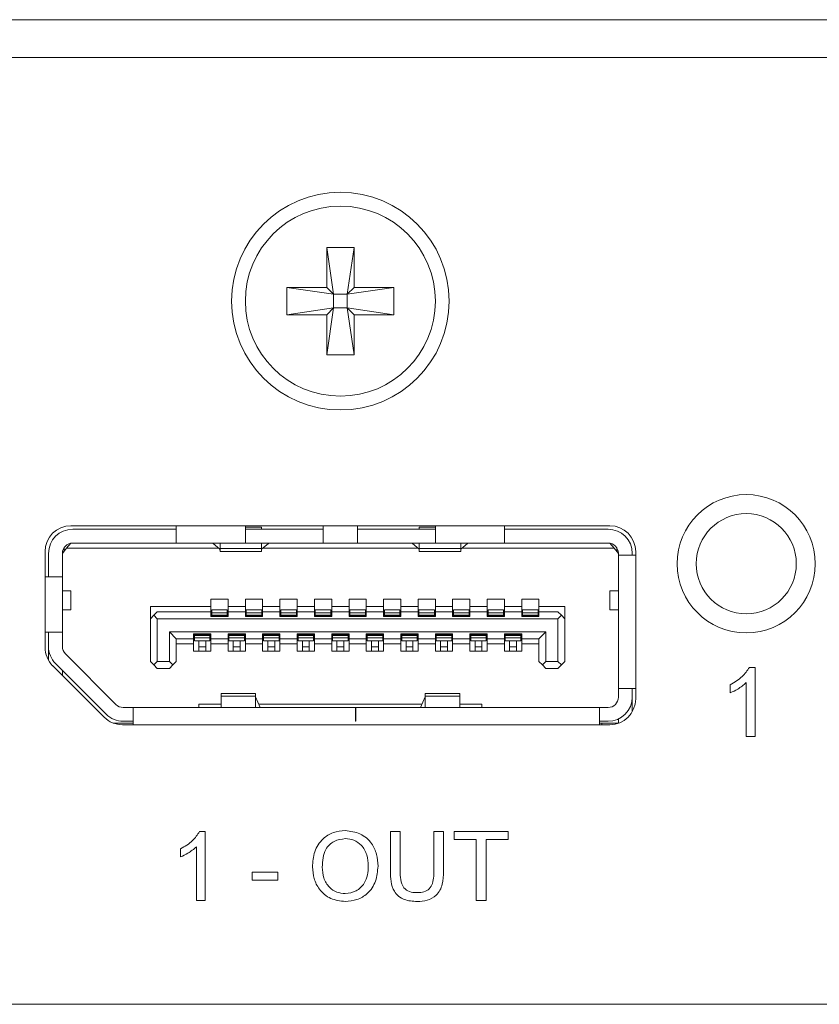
# Model space of a CAD drawing. Header units: millimetres. Extents: x 0 to 1118, y 0 to 864.
# Tile 97 of 256: x 179.61 to 185.4, y 414.03 to 421.15. Entities that reach past the tile are written whole.
import ezdxf

# ---------------------------------------------------------------- set-up
doc = ezdxf.new("R2010")
doc.units = ezdxf.units.MM

msp = doc.modelspace()

# ---------------------------------------------------------------- linework, layer by layer
at = {"color": 7, "linetype": 'Continuous', "lineweight": 15}
for p, q in [((160.8722, 421.1499), (197.1222, 421.1499)), ((160.8722, 420.8762), (197.1222, 420.8762)), ((181.8359, 419.5012), (182.0334, 419.5012)), ((181.8359, 419.2124), (181.8359, 419.5012)), ((181.8359, 419.5012), (181.8853, 419.163)), ((182.0334, 419.5012), (181.984, 419.163)), ((182.0334, 419.5012), (182.0334, 419.2124)), ((181.5472, 419.2124), (181.8359, 419.2124)), ((181.5472, 419.2124), (181.8853, 419.163)), ((181.5472, 419.0149), (181.5472, 419.2124)), ((181.8853, 419.163), (181.8359, 419.2124)), ((181.8853, 419.0643), (181.8853, 419.163)), ((181.8853, 419.163), (181.984, 419.163)), ((182.0334, 419.2124), (181.984, 419.163)), ((182.3222, 419.2124), (181.984, 419.163)), ((181.984, 419.163), (181.984, 419.0643)), ((182.0334, 419.2124), (182.3222, 419.2124)), ((182.3222, 419.2124), (182.3222, 419.0149)), ((181.5472, 419.0149), (181.8853, 419.0643)), ((181.8359, 419.0149), (181.8853, 419.0643)), ((181.8359, 418.7262), (181.8853, 419.0643)), ((181.984, 419.0643), (181.8853, 419.0643)), ((181.984, 419.0643), (182.0334, 419.0149)), ((182.0334, 418.7262), (181.984, 419.0643)), ((182.3222, 419.0149), (181.984, 419.0643)), ((181.8359, 419.0149), (181.5472, 419.0149)), ((181.8359, 418.7262), (181.8359, 419.0149)), ((182.0334, 419.0149), (182.0334, 418.7262)), ((182.3222, 419.0149), (182.0334, 419.0149)), ((182.0334, 418.7262), (181.8359, 418.7262)), ((183.8847, 417.4887), (179.9847, 417.4887)), ((179.9972, 417.4637), (180.7472, 417.4637)), ((180.7472, 417.4887), (180.7472, 417.3637)), ((181.2472, 417.3637), (181.2472, 417.4887)), ((181.3634, 417.4784), (181.2472, 417.4784)), ((181.2472, 417.4637), (181.8097, 417.4637)), ((181.3634, 417.4637), (181.3634, 417.4784)), ((181.8097, 417.4887), (181.8097, 417.3637)), ((182.0597, 417.3637), (182.0597, 417.4887)), ((182.0597, 417.4637), (182.6222, 417.4637)), ((182.5059, 417.4784), (182.5059, 417.4637)), ((182.5059, 417.4784), (182.6222, 417.4784)), ((182.6222, 417.4887), (182.6222, 417.3637)), ((183.1222, 417.3637), (183.1222, 417.4887)), ((183.1222, 417.4637), (183.8722, 417.4637)), ((179.9222, 417.2887), (179.9534, 417.3262)), ((179.9347, 417.3037), (179.9347, 417.3301)), ((179.9534, 417.3262), (179.9836, 417.3624)), ((181.0528, 417.3262), (179.9534, 417.3262)), ((179.9972, 417.3637), (180.7472, 417.3637)), ((181.2472, 417.3637), (180.7472, 417.3637)), ((181.0134, 417.36), (181.0134, 417.3637)), ((181.0622, 417.3181), (181.0134, 417.36)), ((181.0634, 417.3637), (181.0634, 417.3251)), ((181.0634, 417.3251), (181.0634, 417.3012)), ((181.2472, 417.3637), (181.8097, 417.3637)), ((181.3634, 417.3251), (181.3634, 417.3637)), ((181.3634, 417.3012), (181.3634, 417.3251)), ((181.4134, 417.36), (181.3646, 417.3181)), ((182.4953, 417.3262), (181.3741, 417.3262)), ((181.4134, 417.3637), (181.4134, 417.36)), ((182.0597, 417.3637), (181.8097, 417.3637)), ((182.0597, 417.3637), (182.6222, 417.3637)), ((182.4559, 417.36), (182.4559, 417.3637)), ((182.4559, 417.36), (182.5047, 417.3181)), ((182.5059, 417.3637), (182.5059, 417.3251)), ((182.5059, 417.3251), (182.5059, 417.3012)), ((183.1222, 417.3637), (182.6222, 417.3637)), ((182.8059, 417.3251), (182.8059, 417.3637)), ((182.8059, 417.3012), (182.8059, 417.3251)), ((182.8071, 417.3181), (182.8559, 417.36)), ((183.9159, 417.3262), (182.8166, 417.3262)), ((182.8559, 417.3637), (182.8559, 417.36)), ((183.1222, 417.3637), (183.8722, 417.3637)), ((183.8857, 417.3624), (183.9159, 417.3262)), ((183.9159, 417.3262), (183.9472, 417.2887)), ((183.9347, 417.3037), (183.9347, 417.3301)), ((179.7972, 417.3012), (179.7972, 416.6088)), ((179.8222, 417.1187), (179.8222, 417.2887)), ((179.9222, 417.2912), (179.9347, 417.3037)), ((179.9222, 417.2887), (179.9222, 417.1187)), ((181.0634, 417.3012), (181.3634, 417.3012)), ((182.5059, 417.3012), (182.8059, 417.3012)), ((183.9472, 417.2762), (183.9472, 417.2887)), ((183.9472, 416.3112), (183.9472, 417.2762)), ((184.0722, 417.2762), (183.9472, 417.2762)), ((184.0472, 417.2762), (184.0472, 417.2887)), ((184.0722, 416.2362), (184.0722, 417.3012)), ((179.9222, 417.1187), (179.7972, 417.1187)), ((179.9222, 417.1187), (179.9222, 416.7187)), ((179.9847, 417.0174), (179.9222, 417.0174)), ((179.9847, 416.8799), (179.9847, 417.0174)), ((180.9972, 416.9562), (181.1222, 416.9562)), ((180.9972, 416.9037), (180.9972, 416.9562)), ((181.1222, 416.9562), (181.1222, 416.9037)), ((181.2472, 416.9562), (181.3722, 416.9562)), ((181.2472, 416.9037), (181.2472, 416.9562)), ((181.3722, 416.9562), (181.3722, 416.9037)), ((181.4972, 416.9562), (181.6222, 416.9562)), ((181.4972, 416.9037), (181.4972, 416.9562)), ((181.6222, 416.9562), (181.6222, 416.9037)), ((181.7472, 416.9562), (181.8722, 416.9562)), ((181.7472, 416.9037), (181.7472, 416.9562)), ((181.8722, 416.9562), (181.8722, 416.9037)), ((181.9972, 416.9562), (182.1222, 416.9562)), ((181.9972, 416.9037), (181.9972, 416.9562)), ((182.1222, 416.9562), (182.1222, 416.9037)), ((182.2472, 416.9562), (182.3722, 416.9562)), ((182.2472, 416.9037), (182.2472, 416.9562)), ((182.3722, 416.9562), (182.3722, 416.9037)), ((182.4972, 416.9562), (182.6222, 416.9562)), ((182.4972, 416.9037), (182.4972, 416.9562)), ((182.6222, 416.9562), (182.6222, 416.9037)), ((182.7472, 416.9562), (182.8722, 416.9562)), ((182.7472, 416.9037), (182.7472, 416.9562)), ((182.8722, 416.9562), (182.8722, 416.9037)), ((182.9972, 416.9562), (183.1222, 416.9562)), ((182.9972, 416.9037), (182.9972, 416.9562)), ((183.1222, 416.9562), (183.1222, 416.9037)), ((183.2472, 416.9562), (183.3722, 416.9562)), ((183.2472, 416.9037), (183.2472, 416.9562)), ((183.3722, 416.9562), (183.3722, 416.9037)), ((183.8847, 417.0174), (183.8847, 416.8799)), ((183.9472, 417.0174), (183.8847, 417.0174)), ((180.5597, 416.9037), (180.9972, 416.9037)), ((180.5597, 416.9037), (180.5597, 416.8162)), ((180.9972, 416.8662), (180.9972, 416.9037)), ((181.1159, 416.8812), (181.0034, 416.8812)), ((181.0034, 416.8812), (181.0034, 416.859)), ((181.1159, 416.8812), (181.1159, 416.859)), ((181.1222, 416.9037), (181.2472, 416.9037)), ((181.1222, 416.9037), (181.1222, 416.8662)), ((181.2472, 416.8662), (181.2472, 416.9037)), ((181.3659, 416.8812), (181.2534, 416.8812)), ((181.2534, 416.8812), (181.2534, 416.859)), ((181.3659, 416.8812), (181.3659, 416.859)), ((181.3722, 416.9037), (181.4972, 416.9037)), ((181.3722, 416.9037), (181.3722, 416.8662)), ((181.4972, 416.8662), (181.4972, 416.9037)), ((181.6159, 416.8812), (181.5034, 416.8812)), ((181.5034, 416.8812), (181.5034, 416.859)), ((181.6159, 416.8812), (181.6159, 416.859)), ((181.6222, 416.9037), (181.7472, 416.9037)), ((181.6222, 416.9037), (181.6222, 416.8662)), ((181.7472, 416.8662), (181.7472, 416.9037)), ((181.8659, 416.8812), (181.7534, 416.8812)), ((181.7534, 416.8812), (181.7534, 416.859)), ((181.8659, 416.8812), (181.8659, 416.859)), ((181.8722, 416.9037), (181.9972, 416.9037)), ((181.8722, 416.9037), (181.8722, 416.8662)), ((181.9972, 416.8662), (181.9972, 416.9037)), ((182.1159, 416.8812), (182.0034, 416.8812)), ((182.0034, 416.8812), (182.0034, 416.859)), ((182.1159, 416.8812), (182.1159, 416.859)), ((182.1222, 416.9037), (182.2472, 416.9037)), ((182.1222, 416.9037), (182.1222, 416.8662)), ((182.2472, 416.8662), (182.2472, 416.9037)), ((182.3659, 416.8812), (182.2534, 416.8812)), ((182.2534, 416.8812), (182.2534, 416.859)), ((182.3659, 416.8812), (182.3659, 416.859)), ((182.3722, 416.9037), (182.4972, 416.9037)), ((182.3722, 416.9037), (182.3722, 416.8662)), ((182.4972, 416.8662), (182.4972, 416.9037)), ((182.6159, 416.8812), (182.5034, 416.8812)), ((182.5034, 416.8812), (182.5034, 416.859)), ((182.6159, 416.8812), (182.6159, 416.859)), ((182.6222, 416.9037), (182.7472, 416.9037)), ((182.6222, 416.9037), (182.6222, 416.8662)), ((182.7472, 416.8662), (182.7472, 416.9037)), ((182.8659, 416.8812), (182.7534, 416.8812)), ((182.7534, 416.8812), (182.7534, 416.859)), ((182.8659, 416.8812), (182.8659, 416.859)), ((182.8722, 416.9037), (182.9972, 416.9037)), ((182.8722, 416.9037), (182.8722, 416.8662)), ((182.9972, 416.8662), (182.9972, 416.9037)), ((183.1159, 416.8812), (183.0034, 416.8812)), ((183.0034, 416.8812), (183.0034, 416.859)), ((183.1159, 416.8812), (183.1159, 416.859)), ((183.1222, 416.9037), (183.2472, 416.9037)), ((183.1222, 416.9037), (183.1222, 416.8662)), ((183.2472, 416.8662), (183.2472, 416.9037)), ((183.3659, 416.8812), (183.2534, 416.8812)), ((183.2534, 416.8812), (183.2534, 416.859)), ((183.3659, 416.8812), (183.3659, 416.859)), ((183.3722, 416.9037), (183.5597, 416.9037)), ((183.3722, 416.9037), (183.3722, 416.8662)), ((183.5597, 416.9037), (183.5597, 416.8162)), ((179.9222, 416.8799), (179.9847, 416.8799)), ((180.5597, 416.8162), (180.5847, 416.8412)), ((180.5597, 416.5062), (180.5597, 416.8162)), ((180.6097, 416.8662), (180.5847, 416.8412)), ((180.5847, 416.8412), (180.6097, 416.8162)), ((180.9972, 416.8662), (180.6097, 416.8662)), ((180.6097, 416.8162), (180.6097, 416.5062)), ((183.5097, 416.8162), (180.6097, 416.8162)), ((180.9972, 416.8312), (180.9972, 416.8662)), ((181.1222, 416.8312), (180.9972, 416.8312)), ((181.0034, 416.859), (181.0034, 416.8418)), ((181.0034, 416.8418), (181.0034, 416.8387)), ((181.0034, 416.8387), (181.0034, 416.8312)), ((181.1159, 416.859), (181.1159, 416.8418)), ((181.1159, 416.8418), (181.1159, 416.8387)), ((181.1159, 416.8387), (181.1159, 416.8312)), ((181.1222, 416.8662), (181.1222, 416.8312)), ((181.2472, 416.8662), (181.1222, 416.8662)), ((181.2472, 416.8312), (181.2472, 416.8662)), ((181.3722, 416.8312), (181.2472, 416.8312)), ((181.2534, 416.859), (181.2534, 416.8418)), ((181.2534, 416.8418), (181.2534, 416.8387)), ((181.2534, 416.8387), (181.2534, 416.8312)), ((181.3659, 416.859), (181.3659, 416.8418)), ((181.3659, 416.8418), (181.3659, 416.8387)), ((181.3659, 416.8387), (181.3659, 416.8312)), ((181.3722, 416.8662), (181.3722, 416.8312)), ((181.4972, 416.8662), (181.3722, 416.8662)), ((181.4972, 416.8312), (181.4972, 416.8662)), ((181.6222, 416.8312), (181.4972, 416.8312)), ((181.5034, 416.859), (181.5034, 416.8418)), ((181.5034, 416.8418), (181.5034, 416.8387)), ((181.5034, 416.8387), (181.5034, 416.8312)), ((181.6159, 416.859), (181.6159, 416.8418)), ((181.6159, 416.8418), (181.6159, 416.8387)), ((181.6159, 416.8387), (181.6159, 416.8312)), ((181.6222, 416.8662), (181.6222, 416.8312)), ((181.7472, 416.8662), (181.6222, 416.8662)), ((181.7472, 416.8312), (181.7472, 416.8662)), ((181.8722, 416.8312), (181.7472, 416.8312)), ((181.7534, 416.859), (181.7534, 416.8418)), ((181.7534, 416.8418), (181.7534, 416.8387)), ((181.7534, 416.8387), (181.7534, 416.8312)), ((181.8659, 416.859), (181.8659, 416.8418)), ((181.8659, 416.8418), (181.8659, 416.8387)), ((181.8659, 416.8387), (181.8659, 416.8312)), ((181.8722, 416.8662), (181.8722, 416.8312)), ((181.9972, 416.8662), (181.8722, 416.8662)), ((181.9972, 416.8312), (181.9972, 416.8662)), ((182.1222, 416.8312), (181.9972, 416.8312)), ((182.0034, 416.859), (182.0034, 416.8418)), ((182.0034, 416.8418), (182.0034, 416.8387)), ((182.0034, 416.8387), (182.0034, 416.8312)), ((182.1159, 416.859), (182.1159, 416.8418)), ((182.1159, 416.8418), (182.1159, 416.8387)), ((182.1159, 416.8387), (182.1159, 416.8312)), ((182.1222, 416.8662), (182.1222, 416.8312)), ((182.2472, 416.8662), (182.1222, 416.8662)), ((182.2472, 416.8312), (182.2472, 416.8662)), ((182.3722, 416.8312), (182.2472, 416.8312)), ((182.2534, 416.859), (182.2534, 416.8418)), ((182.2534, 416.8418), (182.2534, 416.8387)), ((182.2534, 416.8387), (182.2534, 416.8312)), ((182.3659, 416.859), (182.3659, 416.8418)), ((182.3659, 416.8418), (182.3659, 416.8387)), ((182.3659, 416.8387), (182.3659, 416.8312)), ((182.3722, 416.8662), (182.3722, 416.8312)), ((182.4972, 416.8662), (182.3722, 416.8662)), ((182.4972, 416.8312), (182.4972, 416.8662)), ((182.6222, 416.8312), (182.4972, 416.8312)), ((182.5034, 416.859), (182.5034, 416.8418)), ((182.5034, 416.8418), (182.5034, 416.8387)), ((182.5034, 416.8387), (182.5034, 416.8312)), ((182.6159, 416.859), (182.6159, 416.8418)), ((182.6159, 416.8418), (182.6159, 416.8387)), ((182.6159, 416.8387), (182.6159, 416.8312)), ((182.6222, 416.8662), (182.6222, 416.8312)), ((182.7472, 416.8662), (182.6222, 416.8662)), ((182.7472, 416.8312), (182.7472, 416.8662)), ((182.8722, 416.8312), (182.7472, 416.8312)), ((182.7534, 416.859), (182.7534, 416.8418)), ((182.7534, 416.8418), (182.7534, 416.8387)), ((182.7534, 416.8387), (182.7534, 416.8312)), ((182.8659, 416.859), (182.8659, 416.8418)), ((182.8659, 416.8418), (182.8659, 416.8387)), ((182.8659, 416.8387), (182.8659, 416.8312)), ((182.8722, 416.8662), (182.8722, 416.8312)), ((182.9972, 416.8662), (182.8722, 416.8662)), ((182.9972, 416.8312), (182.9972, 416.8662)), ((183.1222, 416.8312), (182.9972, 416.8312)), ((183.0034, 416.859), (183.0034, 416.8418)), ((183.0034, 416.8418), (183.0034, 416.8387)), ((183.0034, 416.8387), (183.0034, 416.8312)), ((183.1159, 416.859), (183.1159, 416.8418)), ((183.1159, 416.8418), (183.1159, 416.8387)), ((183.1159, 416.8387), (183.1159, 416.8312)), ((183.1222, 416.8662), (183.1222, 416.8312)), ((183.2472, 416.8662), (183.1222, 416.8662)), ((183.2472, 416.8312), (183.2472, 416.8662)), ((183.3722, 416.8312), (183.2472, 416.8312)), ((183.2534, 416.859), (183.2534, 416.8418)), ((183.2534, 416.8418), (183.2534, 416.8387)), ((183.2534, 416.8387), (183.2534, 416.8312)), ((183.3659, 416.859), (183.3659, 416.8418)), ((183.3659, 416.8418), (183.3659, 416.8387)), ((183.3659, 416.8387), (183.3659, 416.8312)), ((183.3722, 416.8662), (183.3722, 416.8312)), ((183.5097, 416.8662), (183.3722, 416.8662)), ((183.5347, 416.8412), (183.5097, 416.8662)), ((183.5097, 416.8162), (183.5347, 416.8412)), ((183.5097, 416.8162), (183.5097, 416.5062)), ((183.5347, 416.8412), (183.5597, 416.8162)), ((183.5597, 416.8162), (183.5597, 416.5062)), ((183.8847, 416.8799), (183.9472, 416.8799)), ((179.7972, 416.7187), (179.9222, 416.7187)), ((179.8222, 416.7187), (179.8222, 416.6147)), ((179.9222, 416.6147), (179.9222, 416.7187)), ((180.6972, 416.7212), (180.7472, 416.6712)), ((180.6972, 416.7212), (183.4222, 416.7212)), ((180.6972, 416.5062), (180.6972, 416.7212)), ((180.7472, 416.6712), (180.8722, 416.6712)), ((180.7472, 416.6712), (180.7472, 416.5062)), ((180.8722, 416.7062), (180.9972, 416.7062)), ((180.8722, 416.6712), (180.8722, 416.7062)), ((180.8722, 416.6337), (180.8722, 416.6712)), ((180.8784, 416.7062), (180.8784, 416.6987)), ((180.8784, 416.6987), (180.8784, 416.6955)), ((180.8784, 416.6955), (180.8784, 416.6784)), ((180.8784, 416.6784), (180.8784, 416.6562)), ((180.9909, 416.7062), (180.9909, 416.6987)), ((180.9909, 416.6987), (180.9909, 416.6955)), ((180.9909, 416.6955), (180.9909, 416.6784)), ((180.9909, 416.6784), (180.9909, 416.6562)), ((180.9972, 416.7062), (180.9972, 416.6712)), ((180.9972, 416.6712), (181.1222, 416.6712)), ((180.9972, 416.6712), (180.9972, 416.6337)), ((181.1222, 416.7062), (181.2472, 416.7062)), ((181.1222, 416.6712), (181.1222, 416.7062)), ((181.1222, 416.6337), (181.1222, 416.6712)), ((181.1284, 416.7062), (181.1284, 416.6987)), ((181.1284, 416.6987), (181.1284, 416.6955)), ((181.1284, 416.6955), (181.1284, 416.6784)), ((181.1284, 416.6784), (181.1284, 416.6562)), ((181.2409, 416.7062), (181.2409, 416.6987)), ((181.2409, 416.6987), (181.2409, 416.6955)), ((181.2409, 416.6955), (181.2409, 416.6784)), ((181.2409, 416.6784), (181.2409, 416.6562)), ((181.2472, 416.7062), (181.2472, 416.6712)), ((181.2472, 416.6712), (181.3722, 416.6712)), ((181.2472, 416.6712), (181.2472, 416.6337)), ((181.3722, 416.7062), (181.4972, 416.7062)), ((181.3722, 416.6712), (181.3722, 416.7062)), ((181.3722, 416.6337), (181.3722, 416.6712)), ((181.3784, 416.7062), (181.3784, 416.6987)), ((181.3784, 416.6987), (181.3784, 416.6955)), ((181.3784, 416.6955), (181.3784, 416.6784)), ((181.3784, 416.6784), (181.3784, 416.6562)), ((181.4909, 416.7062), (181.4909, 416.6987)), ((181.4909, 416.6987), (181.4909, 416.6955)), ((181.4909, 416.6955), (181.4909, 416.6784)), ((181.4909, 416.6784), (181.4909, 416.6562)), ((181.4972, 416.7062), (181.4972, 416.6712)), ((181.4972, 416.6712), (181.6222, 416.6712)), ((181.4972, 416.6712), (181.4972, 416.6337)), ((181.6222, 416.7062), (181.7472, 416.7062)), ((181.6222, 416.6712), (181.6222, 416.7062)), ((181.6222, 416.6337), (181.6222, 416.6712)), ((181.6284, 416.7062), (181.6284, 416.6987)), ((181.6284, 416.6987), (181.6284, 416.6955)), ((181.6284, 416.6955), (181.6284, 416.6784)), ((181.6284, 416.6784), (181.6284, 416.6562)), ((181.7409, 416.7062), (181.7409, 416.6987)), ((181.7409, 416.6987), (181.7409, 416.6955)), ((181.7409, 416.6955), (181.7409, 416.6784)), ((181.7409, 416.6784), (181.7409, 416.6562)), ((181.7472, 416.7062), (181.7472, 416.6712)), ((181.7472, 416.6712), (181.8722, 416.6712)), ((181.7472, 416.6712), (181.7472, 416.6337)), ((181.8722, 416.7062), (181.9972, 416.7062)), ((181.8722, 416.6712), (181.8722, 416.7062)), ((181.8722, 416.6337), (181.8722, 416.6712)), ((181.8784, 416.7062), (181.8784, 416.6987)), ((181.8784, 416.6987), (181.8784, 416.6955)), ((181.8784, 416.6955), (181.8784, 416.6784)), ((181.8784, 416.6784), (181.8784, 416.6562)), ((181.9909, 416.7062), (181.9909, 416.6987)), ((181.9909, 416.6987), (181.9909, 416.6955)), ((181.9909, 416.6955), (181.9909, 416.6784)), ((181.9909, 416.6784), (181.9909, 416.6562)), ((181.9972, 416.7062), (181.9972, 416.6712)), ((181.9972, 416.6712), (182.1222, 416.6712)), ((181.9972, 416.6712), (181.9972, 416.6337)), ((182.1222, 416.7062), (182.2472, 416.7062)), ((182.1222, 416.6712), (182.1222, 416.7062)), ((182.1222, 416.6337), (182.1222, 416.6712)), ((182.1284, 416.7062), (182.1284, 416.6987)), ((182.1284, 416.6987), (182.1284, 416.6955)), ((182.1284, 416.6955), (182.1284, 416.6784)), ((182.1284, 416.6784), (182.1284, 416.6562)), ((182.2409, 416.7062), (182.2409, 416.6987)), ((182.2409, 416.6987), (182.2409, 416.6955)), ((182.2409, 416.6955), (182.2409, 416.6784)), ((182.2409, 416.6784), (182.2409, 416.6562)), ((182.2472, 416.7062), (182.2472, 416.6712)), ((182.2472, 416.6712), (182.3722, 416.6712)), ((182.2472, 416.6712), (182.2472, 416.6337)), ((182.3722, 416.7062), (182.4972, 416.7062)), ((182.3722, 416.6712), (182.3722, 416.7062)), ((182.3722, 416.6337), (182.3722, 416.6712)), ((182.3784, 416.7062), (182.3784, 416.6987)), ((182.3784, 416.6987), (182.3784, 416.6955)), ((182.3784, 416.6955), (182.3784, 416.6784)), ((182.3784, 416.6784), (182.3784, 416.6562)), ((182.4909, 416.7062), (182.4909, 416.6987)), ((182.4909, 416.6987), (182.4909, 416.6955)), ((182.4909, 416.6955), (182.4909, 416.6784)), ((182.4909, 416.6784), (182.4909, 416.6562)), ((182.4972, 416.7062), (182.4972, 416.6712)), ((182.4972, 416.6712), (182.6222, 416.6712)), ((182.4972, 416.6712), (182.4972, 416.6337)), ((182.6222, 416.7062), (182.7472, 416.7062)), ((182.6222, 416.6712), (182.6222, 416.7062)), ((182.6222, 416.6337), (182.6222, 416.6712)), ((182.6284, 416.7062), (182.6284, 416.6987)), ((182.6284, 416.6987), (182.6284, 416.6955)), ((182.6284, 416.6955), (182.6284, 416.6784)), ((182.6284, 416.6784), (182.6284, 416.6562)), ((182.7409, 416.7062), (182.7409, 416.6987)), ((182.7409, 416.6987), (182.7409, 416.6955)), ((182.7409, 416.6955), (182.7409, 416.6784)), ((182.7409, 416.6784), (182.7409, 416.6562)), ((182.7472, 416.7062), (182.7472, 416.6712)), ((182.7472, 416.6712), (182.8722, 416.6712)), ((182.7472, 416.6712), (182.7472, 416.6337)), ((182.8722, 416.7062), (182.9972, 416.7062)), ((182.8722, 416.6712), (182.8722, 416.7062)), ((182.8722, 416.6337), (182.8722, 416.6712)), ((182.8784, 416.7062), (182.8784, 416.6987)), ((182.8784, 416.6987), (182.8784, 416.6955)), ((182.8784, 416.6955), (182.8784, 416.6784)), ((182.8784, 416.6784), (182.8784, 416.6562)), ((182.9909, 416.7062), (182.9909, 416.6987)), ((182.9909, 416.6987), (182.9909, 416.6955)), ((182.9909, 416.6955), (182.9909, 416.6784)), ((182.9909, 416.6784), (182.9909, 416.6562)), ((182.9972, 416.7062), (182.9972, 416.6712)), ((182.9972, 416.6712), (183.1222, 416.6712)), ((182.9972, 416.6712), (182.9972, 416.6337)), ((183.1222, 416.7062), (183.2472, 416.7062)), ((183.1222, 416.6712), (183.1222, 416.7062)), ((183.1222, 416.6337), (183.1222, 416.6712)), ((183.1284, 416.7062), (183.1284, 416.6987)), ((183.1284, 416.6987), (183.1284, 416.6955)), ((183.1284, 416.6955), (183.1284, 416.6784)), ((183.1284, 416.6784), (183.1284, 416.6562)), ((183.2409, 416.7062), (183.2409, 416.6987)), ((183.2409, 416.6987), (183.2409, 416.6955)), ((183.2409, 416.6955), (183.2409, 416.6784)), ((183.2409, 416.6784), (183.2409, 416.6562)), ((183.2472, 416.7062), (183.2472, 416.6712)), ((183.2472, 416.6712), (183.3722, 416.6712)), ((183.2472, 416.6712), (183.2472, 416.6337)), ((183.3722, 416.6712), (183.4222, 416.7212)), ((183.3722, 416.5062), (183.3722, 416.6712)), ((183.4222, 416.7212), (183.4222, 416.5062)), ((179.8222, 416.5153), (179.8222, 416.5987)), ((180.8722, 416.6337), (180.7472, 416.6337)), ((180.8722, 416.5812), (180.8722, 416.6337)), ((180.9909, 416.6562), (180.8784, 416.6562)), ((180.9097, 416.6562), (180.9097, 416.6116)), ((180.9097, 416.6116), (180.9097, 416.5812)), ((180.9597, 416.6562), (180.9597, 416.6116)), ((180.9597, 416.6116), (180.9597, 416.5812)), ((181.1222, 416.6337), (180.9972, 416.6337)), ((180.9972, 416.6337), (180.9972, 416.5812)), ((181.1222, 416.5812), (181.1222, 416.6337)), ((181.2409, 416.6562), (181.1284, 416.6562)), ((181.1597, 416.6562), (181.1597, 416.6116)), ((181.1597, 416.6116), (181.1597, 416.5812)), ((181.2097, 416.6562), (181.2097, 416.6116)), ((181.2097, 416.6116), (181.2097, 416.5812)), ((181.3722, 416.6337), (181.2472, 416.6337)), ((181.2472, 416.6337), (181.2472, 416.5812)), ((181.3722, 416.5812), (181.3722, 416.6337)), ((181.4909, 416.6562), (181.3784, 416.6562)), ((181.4097, 416.6562), (181.4097, 416.6116)), ((181.4097, 416.6116), (181.4097, 416.5812)), ((181.4597, 416.6562), (181.4597, 416.6116)), ((181.4597, 416.6116), (181.4597, 416.5812)), ((181.6222, 416.6337), (181.4972, 416.6337)), ((181.4972, 416.6337), (181.4972, 416.5812)), ((181.6222, 416.5812), (181.6222, 416.6337)), ((181.7409, 416.6562), (181.6284, 416.6562)), ((181.6597, 416.6562), (181.6597, 416.6116)), ((181.6597, 416.6116), (181.6597, 416.5812)), ((181.7097, 416.6562), (181.7097, 416.6116)), ((181.7097, 416.6116), (181.7097, 416.5812)), ((181.8722, 416.6337), (181.7472, 416.6337)), ((181.7472, 416.6337), (181.7472, 416.5812)), ((181.8722, 416.5812), (181.8722, 416.6337)), ((181.9909, 416.6562), (181.8784, 416.6562)), ((181.9097, 416.6562), (181.9097, 416.6116)), ((181.9097, 416.6116), (181.9097, 416.5812)), ((181.9597, 416.6562), (181.9597, 416.6116)), ((181.9597, 416.6116), (181.9597, 416.5812)), ((182.1222, 416.6337), (181.9972, 416.6337)), ((181.9972, 416.6337), (181.9972, 416.5812)), ((182.1222, 416.5812), (182.1222, 416.6337)), ((182.2409, 416.6562), (182.1284, 416.6562)), ((182.1597, 416.6562), (182.1597, 416.6116)), ((182.1597, 416.6116), (182.1597, 416.5812)), ((182.2097, 416.6562), (182.2097, 416.6116)), ((182.2097, 416.6116), (182.2097, 416.5812)), ((182.3722, 416.6337), (182.2472, 416.6337)), ((182.2472, 416.6337), (182.2472, 416.5812)), ((182.3722, 416.5812), (182.3722, 416.6337)), ((182.4909, 416.6562), (182.3784, 416.6562)), ((182.4097, 416.6562), (182.4097, 416.6116)), ((182.4097, 416.6116), (182.4097, 416.5812)), ((182.4597, 416.6562), (182.4597, 416.6116)), ((182.4597, 416.6116), (182.4597, 416.5812)), ((182.6222, 416.6337), (182.4972, 416.6337)), ((182.4972, 416.6337), (182.4972, 416.5812)), ((182.6222, 416.5812), (182.6222, 416.6337)), ((182.7409, 416.6562), (182.6284, 416.6562)), ((182.6597, 416.6562), (182.6597, 416.6116)), ((182.6597, 416.6116), (182.6597, 416.5812)), ((182.7097, 416.6562), (182.7097, 416.6116)), ((182.7097, 416.6116), (182.7097, 416.5812)), ((182.8722, 416.6337), (182.7472, 416.6337)), ((182.7472, 416.6337), (182.7472, 416.5812)), ((182.8722, 416.5812), (182.8722, 416.6337)), ((182.9909, 416.6562), (182.8784, 416.6562)), ((182.9097, 416.6562), (182.9097, 416.6116)), ((182.9097, 416.6116), (182.9097, 416.5812)), ((182.9597, 416.6562), (182.9597, 416.6116)), ((182.9597, 416.6116), (182.9597, 416.5812)), ((183.1222, 416.6337), (182.9972, 416.6337)), ((182.9972, 416.6337), (182.9972, 416.5812)), ((183.1222, 416.5812), (183.1222, 416.6337)), ((183.2409, 416.6562), (183.1284, 416.6562)), ((183.1597, 416.6562), (183.1597, 416.6116)), ((183.1597, 416.6116), (183.1597, 416.5812)), ((183.2097, 416.6562), (183.2097, 416.6116)), ((183.2097, 416.6116), (183.2097, 416.5812)), ((183.3722, 416.6337), (183.2472, 416.6337)), ((183.2472, 416.6337), (183.2472, 416.5812)), ((180.3102, 416.1956), (179.9441, 416.5617)), ((180.9972, 416.5812), (180.8722, 416.5812)), ((181.2472, 416.5812), (181.1222, 416.5812)), ((181.4972, 416.5812), (181.3722, 416.5812)), ((181.7472, 416.5812), (181.6222, 416.5812)), ((181.9972, 416.5812), (181.8722, 416.5812)), ((182.2472, 416.5812), (182.1222, 416.5812)), ((182.4972, 416.5812), (182.3722, 416.5812)), ((182.7472, 416.5812), (182.6222, 416.5812)), ((182.9972, 416.5812), (182.8722, 416.5812)), ((183.2472, 416.5812), (183.1222, 416.5812)), ((180.2247, 416.1036), (179.8521, 416.4763)), ((180.2395, 416.1249), (179.8734, 416.491)), ((180.5847, 416.4812), (180.5597, 416.5062)), ((180.5847, 416.4812), (180.6097, 416.5062)), ((180.6097, 416.4562), (180.5847, 416.4812)), ((180.6097, 416.5062), (180.6972, 416.5062)), ((180.6097, 416.4562), (180.6972, 416.4562)), ((180.7222, 416.4812), (180.6972, 416.5062)), ((180.7222, 416.4812), (180.6972, 416.4562)), ((180.7222, 416.4812), (180.7472, 416.5062)), ((183.3972, 416.4812), (183.3722, 416.5062)), ((183.3972, 416.4812), (183.4222, 416.5062)), ((183.4222, 416.4562), (183.3972, 416.4812)), ((183.5097, 416.5062), (183.4222, 416.5062)), ((183.4222, 416.4562), (183.5097, 416.4562)), ((183.5097, 416.5062), (183.5347, 416.4812)), ((183.5097, 416.4562), (183.5347, 416.4812)), ((183.5347, 416.4812), (183.5597, 416.5062)), ((179.9222, 416.4422), (179.9222, 416.4062)), ((183.9472, 416.3112), (184.0722, 416.3112)), ((183.9472, 416.3112), (183.9472, 416.2487)), ((184.0472, 416.3112), (184.0472, 416.2487)), ((181.3209, 416.2737), (181.0709, 416.2737)), ((181.0709, 416.2737), (181.0709, 416.2563)), ((181.0709, 416.2563), (181.0709, 416.1737)), ((181.3209, 416.2563), (181.3209, 416.2737)), ((181.3209, 416.1737), (181.3209, 416.2563)), ((181.3209, 416.2509), (181.3538, 416.1737)), ((182.5155, 416.1737), (182.5484, 416.2509)), ((182.7984, 416.2737), (182.5484, 416.2737)), ((182.5484, 416.2737), (182.5484, 416.2563)), ((182.5484, 416.2563), (182.5484, 416.1737)), ((182.7984, 416.2563), (182.7984, 416.2737)), ((182.7984, 416.1737), (182.7984, 416.2563)), ((184.0472, 416.2487), (184.0472, 416.1426)), ((180.4347, 416.1737), (180.3632, 416.1737)), ((180.4347, 416.1737), (182.0447, 416.1737)), ((180.4347, 416.1737), (180.4347, 416.0487)), ((180.9097, 416.1737), (180.9097, 416.1987)), ((180.9097, 416.1987), (181.0709, 416.1987)), ((181.3431, 416.1987), (182.5262, 416.1987)), ((182.0447, 416.0737), (182.0447, 416.1737)), ((182.0447, 416.1737), (182.0472, 416.1737)), ((182.0472, 416.1737), (183.8097, 416.1737)), ((182.0472, 416.1737), (182.0472, 416.0737)), ((182.7984, 416.1987), (182.9597, 416.1987)), ((182.9597, 416.1987), (182.9597, 416.1737)), ((183.8097, 416.0487), (183.8097, 416.1737)), ((183.8097, 416.1737), (183.8722, 416.1737)), ((180.29, 416.0612), (180.4347, 416.0612)), ((180.3573, 416.0487), (183.8847, 416.0487)), ((180.3632, 416.0737), (180.4347, 416.0737)), ((182.0472, 416.0737), (182.0447, 416.0737)), ((183.8722, 416.0737), (183.8097, 416.0737)), ((183.8097, 416.0612), (183.8272, 416.0612)), ((183.8272, 416.0487), (183.8272, 416.0612)), ((183.9347, 416.0612), (183.8272, 416.0612)), ((183.9347, 416.0612), (183.9347, 416.0555)), ((183.9347, 416.0612), (183.9472, 416.0612)), ((183.9472, 416.0594), (183.9472, 416.0906)), ((160.8722, 414.0262), (197.1222, 414.0262))]:
    msp.add_line(p, q, dxfattribs=at)
at = {"color": 9, "linetype": 'Continuous', "lineweight": 0}
for p, q in [((181.3634, 417.3251), (181.0634, 417.3251)), ((182.8059, 417.3251), (182.5059, 417.3251)), ((181.1159, 416.859), (181.0034, 416.859)), ((181.1159, 416.8418), (181.0034, 416.8418)), ((181.1159, 416.8387), (181.0034, 416.8387)), ((181.3659, 416.859), (181.2534, 416.859)), ((181.3659, 416.8418), (181.2534, 416.8418)), ((181.3659, 416.8387), (181.2534, 416.8387)), ((181.6159, 416.859), (181.5034, 416.859)), ((181.6159, 416.8418), (181.5034, 416.8418)), ((181.6159, 416.8387), (181.5034, 416.8387)), ((181.8659, 416.859), (181.7534, 416.859)), ((181.8659, 416.8418), (181.7534, 416.8418)), ((181.8659, 416.8387), (181.7534, 416.8387)), ((182.1159, 416.859), (182.0034, 416.859)), ((182.1159, 416.8418), (182.0034, 416.8418)), ((182.1159, 416.8387), (182.0034, 416.8387)), ((182.3659, 416.859), (182.2534, 416.859)), ((182.3659, 416.8418), (182.2534, 416.8418)), ((182.3659, 416.8387), (182.2534, 416.8387)), ((182.6159, 416.859), (182.5034, 416.859)), ((182.6159, 416.8418), (182.5034, 416.8418)), ((182.6159, 416.8387), (182.5034, 416.8387)), ((182.8659, 416.859), (182.7534, 416.859)), ((182.8659, 416.8418), (182.7534, 416.8418)), ((182.8659, 416.8387), (182.7534, 416.8387)), ((183.1159, 416.859), (183.0034, 416.859)), ((183.1159, 416.8418), (183.0034, 416.8418)), ((183.1159, 416.8387), (183.0034, 416.8387)), ((183.3659, 416.859), (183.2534, 416.859)), ((183.3659, 416.8418), (183.2534, 416.8418)), ((183.3659, 416.8387), (183.2534, 416.8387)), ((180.8784, 416.6987), (180.9909, 416.6987)), ((180.9909, 416.6955), (180.8784, 416.6955)), ((180.9909, 416.6784), (180.8784, 416.6784)), ((181.1284, 416.6987), (181.2409, 416.6987)), ((181.2409, 416.6955), (181.1284, 416.6955)), ((181.2409, 416.6784), (181.1284, 416.6784)), ((181.3784, 416.6987), (181.4909, 416.6987)), ((181.4909, 416.6955), (181.3784, 416.6955)), ((181.4909, 416.6784), (181.3784, 416.6784)), ((181.6284, 416.6987), (181.7409, 416.6987)), ((181.7409, 416.6955), (181.6284, 416.6955)), ((181.7409, 416.6784), (181.6284, 416.6784)), ((181.8784, 416.6987), (181.9909, 416.6987)), ((181.9909, 416.6955), (181.8784, 416.6955)), ((181.9909, 416.6784), (181.8784, 416.6784)), ((182.1284, 416.6987), (182.2409, 416.6987)), ((182.2409, 416.6955), (182.1284, 416.6955)), ((182.2409, 416.6784), (182.1284, 416.6784)), ((182.3784, 416.6987), (182.4909, 416.6987)), ((182.4909, 416.6955), (182.3784, 416.6955)), ((182.4909, 416.6784), (182.3784, 416.6784)), ((182.6284, 416.6987), (182.7409, 416.6987)), ((182.7409, 416.6955), (182.6284, 416.6955)), ((182.7409, 416.6784), (182.6284, 416.6784)), ((182.8784, 416.6987), (182.9909, 416.6987)), ((182.9909, 416.6955), (182.8784, 416.6955)), ((182.9909, 416.6784), (182.8784, 416.6784)), ((183.1284, 416.6987), (183.2409, 416.6987)), ((183.2409, 416.6955), (183.1284, 416.6955)), ((183.2409, 416.6784), (183.1284, 416.6784)), ((179.8229, 416.5987), (179.8222, 416.5987)), ((180.9597, 416.6116), (180.9097, 416.6116)), ((181.2097, 416.6116), (181.1597, 416.6116)), ((181.4597, 416.6116), (181.4097, 416.6116)), ((181.7097, 416.6116), (181.6597, 416.6116)), ((181.9597, 416.6116), (181.9097, 416.6116)), ((182.2097, 416.6116), (182.1597, 416.6116)), ((182.4597, 416.6116), (182.4097, 416.6116)), ((182.7097, 416.6116), (182.6597, 416.6116)), ((182.9597, 416.6116), (182.9097, 416.6116)), ((183.2097, 416.6116), (183.1597, 416.6116)), ((184.895, 416.4637), (184.9363, 416.4637)), ((184.9363, 416.4637), (184.9363, 415.9637)), ((184.7568, 416.2796), (184.7568, 416.3387)), ((184.8722, 415.9637), (184.8722, 416.3533)), ((181.0709, 416.2563), (181.3209, 416.2563)), ((182.5484, 416.2563), (182.7984, 416.2563)), ((184.9363, 415.9637), (184.8722, 415.9637)), ((180.9158, 415.2762), (180.9571, 415.2762)), ((180.9571, 415.2762), (180.9571, 414.7762)), ((182.2968, 415.2762), (182.3674, 415.2762)), ((182.2968, 414.9885), (182.2968, 415.2762)), ((182.3674, 415.2762), (182.3674, 414.9918)), ((182.611, 415.2762), (182.6815, 415.2762)), ((182.611, 414.9918), (182.611, 415.2762)), ((182.6815, 415.2762), (182.6815, 414.9885)), ((182.7584, 415.2762), (183.1494, 415.2762)), ((182.7584, 415.2185), (182.7584, 415.2762)), ((183.1494, 415.2762), (183.1494, 415.2185)), ((182.9186, 415.2185), (182.7584, 415.2185)), ((182.9186, 414.7762), (182.9186, 415.2185)), ((183.1494, 415.2185), (182.9892, 415.2185)), ((182.9892, 415.2185), (182.9892, 414.7762)), ((180.7776, 415.0921), (180.7776, 415.1512)), ((180.893, 414.7762), (180.893, 415.1658)), ((181.2968, 414.9813), (181.4827, 414.9813)), ((181.2968, 414.9236), (181.2968, 414.9813)), ((181.4827, 414.9813), (181.4827, 414.9236)), ((181.4827, 414.9236), (181.2968, 414.9236)), ((180.9571, 414.7762), (180.893, 414.7762)), ((182.9892, 414.7762), (182.9186, 414.7762))]:
    msp.add_line(p, q, dxfattribs=at)
at = {"color": 7, "linetype": 'Continuous', "lineweight": 15}
for centre, radius in [((181.9347, 419.1137), 0.7875), ((181.9347, 419.1137), 0.6875), ((184.8722, 417.2137), 0.5), ((184.8722, 417.2137), 0.3625)]:
    msp.add_circle(centre, radius, dxfattribs=at)
for centre, radius, start, end in [((179.9847, 417.3012), 0.1875, 90, 180), ((179.9972, 417.2887), 0.175, 90, 180), ((183.8722, 417.2887), 0.175, 0, 90), ((183.8847, 417.3012), 0.1875, 0, 90), ((179.9972, 417.2887), 0.075, 90, 180), ((183.8722, 417.2887), 0.075, 0, 90), ((179.9847, 416.6088), 0.1875, 180, 225), ((179.9972, 416.6147), 0.175, 180, 225), ((179.9972, 416.6147), 0.075, 180, 225), ((183.8722, 416.2487), 0.075, 270, 0), ((183.8722, 416.2487), 0.175, 270, 0), ((180.3632, 416.2487), 0.075, 225, 270), ((183.8847, 416.2362), 0.1875, 270, 0), ((180.3573, 416.2362), 0.1875, 225, 270), ((180.3632, 416.2487), 0.175, 225, 270)]:
    msp.add_arc(centre, radius, start, end, dxfattribs=at)
for centre, start_param, end_param in [((181.0683, 417.4762), 2.698682, 2.791636), ((181.3585, 417.4762), 3.491549, 3.584504), ((182.5108, 417.4762), 2.698682, 2.791636), ((182.801, 417.4762), 3.491549, 3.584504)]:
    msp.add_ellipse(centre, major_axis=(0, 0.175), ratio=0.081633, start_param=start_param, end_param=end_param, dxfattribs=at)
at = {"color": 9, "linetype": 'Continuous', "lineweight": 0}
for points, knots in [([(184.7568, 416.3387), (184.788, 416.3563), (184.8436, 416.3878), (184.8793, 416.4405), (184.895, 416.4637)], [0, 0, 0, 0, 0.56042, 1, 1, 1, 1]), ([(184.8722, 416.3533), (184.8524, 416.3368), (184.817, 416.3073), (184.7752, 416.2881), (184.7568, 416.2796)], [0, 0, 0, 0, 0.559692, 1, 1, 1, 1]), ([(180.7776, 415.1512), (180.8088, 415.1688), (180.8645, 415.2003), (180.9002, 415.253), (180.9158, 415.2762)], [0, 0, 0, 0, 0.560429, 1, 1, 1, 1]), ([(181.7327, 415.0196), (181.7352, 415.0571), (181.7401, 415.1319), (181.7985, 415.2228), (181.8819, 415.2754), (181.9408, 415.2802), (181.9702, 415.2826)], [0, 0, 0, 0, 0.280568, 0.559574, 0.779558, 1, 1, 1, 1]), ([(181.9702, 415.2826), (182.007, 415.2783), (182.0805, 415.2696), (182.1615, 415.1989), (182.2013, 415.1119), (182.2052, 415.0542), (182.2071, 415.0254)], [0, 0, 0, 0, 0.279561, 0.558582, 0.779086, 1, 1, 1, 1]), ([(181.9706, 415.2249), (181.9425, 415.2211), (181.8865, 415.2136), (181.8095, 415.138), (181.8056, 415.064), (181.8033, 415.0188)], [0, 0, 0, 0, 0.28013, 0.559652, 1, 1, 1, 1]), ([(182.1366, 415.0259), (182.1349, 415.0531), (182.1315, 415.1076), (182.094, 415.1765), (182.0349, 415.2182), (181.992, 415.2226), (181.9706, 415.2249)], [0, 0, 0, 0, 0.280796, 0.560063, 0.779987, 1, 1, 1, 1]), ([(180.893, 415.1658), (180.8732, 415.1493), (180.8378, 415.1198), (180.796, 415.1006), (180.7776, 415.0921)], [0, 0, 0, 0, 0.559678, 1, 1, 1, 1]), ([(181.9699, 414.7698), (181.9338, 414.7739), (181.8616, 414.7822), (181.7816, 414.8505), (181.7402, 414.9348), (181.7352, 414.9913), (181.7327, 415.0196)], [0, 0, 0, 0, 0.279598, 0.558766, 0.779311, 1, 1, 1, 1]), ([(181.8033, 415.0188), (181.805, 414.992), (181.8083, 414.9386), (181.8487, 414.8734), (181.9067, 414.8334), (181.9486, 414.8294), (181.9696, 414.8275)], [0, 0, 0, 0, 0.280656, 0.559889, 0.779851, 1, 1, 1, 1]), ([(181.9696, 414.8275), (181.997, 414.831), (182.0519, 414.838), (182.1087, 414.8952), (182.1336, 414.9615), (182.1356, 415.0044), (182.1366, 415.0259)], [0, 0, 0, 0, 0.279099, 0.558195, 0.778807, 1, 1, 1, 1]), ([(182.2071, 415.0254), (182.2039, 414.9887), (182.1976, 414.9156), (182.1394, 414.8268), (182.0561, 414.7781), (181.9987, 414.7725), (181.9699, 414.7698)], [0, 0, 0, 0, 0.280353, 0.559505, 0.779634, 1, 1, 1, 1]), ([(182.4904, 414.7698), (182.4585, 414.7715), (182.3952, 414.775), (182.3205, 414.8341), (182.2992, 414.9144), (182.2976, 414.9638), (182.2968, 414.9885)], [0, 0, 0, 0, 0.280734, 0.557904, 0.778403, 1, 1, 1, 1]), ([(182.3674, 414.9918), (182.3676, 414.9707), (182.3679, 414.9286), (182.3864, 414.8693), (182.4347, 414.8374), (182.4681, 414.8351), (182.4848, 414.8339)], [0, 0, 0, 0, 0.28179, 0.560122, 0.77939, 1, 1, 1, 1]), ([(182.4848, 414.8339), (182.4995, 414.8345), (182.5288, 414.8358), (182.5718, 414.8513), (182.6107, 414.9058), (182.6109, 414.9563), (182.611, 414.9918)], [0, 0, 0, 0, 0.1875663, 0.3742309, 0.5597159, 1, 1, 1, 1]), ([(182.6815, 414.9885), (182.6809, 414.9571), (182.6799, 414.8947), (182.638, 414.8129), (182.5642, 414.7737), (182.515, 414.7711), (182.4904, 414.7698)], [0, 0, 0, 0, 0.281629, 0.559164, 0.778984, 1, 1, 1, 1])]:
    msp.add_open_spline(points, degree=3, knots=knots, dxfattribs=at)

doc.saveas('drawing.dxf')
